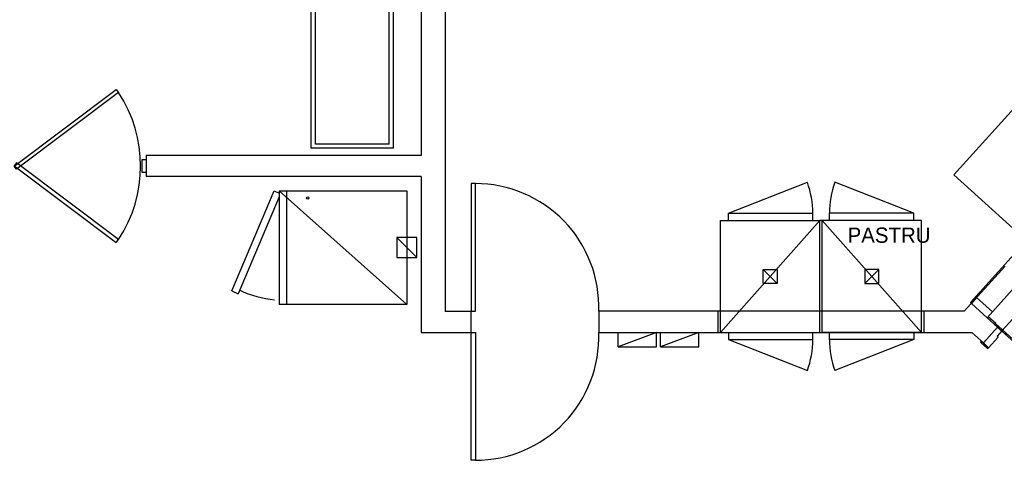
# Model space of a CAD drawing. Header units: millimetres. Extents: x 4 to 3534, y 14 to 98.
# Tile 127 of 161: x 31.14 to 38.08, y 50.77 to 53.88. Entities that reach past the tile are written whole.
import ezdxf

# ---------------------------------------------------------------- set-up
doc = ezdxf.new("R2010")
doc.units = ezdxf.units.MM
doc.header["$MEASUREMENT"] = 0
doc.styles.add('CenturyGothic', font='GOTHIC.TTF')

msp = doc.modelspace()

# ---------------------------------------------------------------- linework, layer by layer
at = {"color": 7}
for p, q in [((34.1432, 58.57241), (34.1432, 51.82244)), ((33.9732, 58.42241), (33.9732, 52.92244)), ((33.1982, 52.97244), (33.1982, 54.57244)), ((33.2282, 53.00244), (33.2282, 54.57244)), ((33.7482, 53.00244), (33.7482, 54.57244)), ((33.7782, 52.97244), (33.7782, 54.57244)), ((33.7782, 52.97244), (33.1982, 52.97244)), ((33.7482, 53.00244), (33.2282, 53.00244)), ((32.0059, 52.80114), (32.0059, 52.89374)), ((32.0059, 52.89374), (32.0337, 52.89374)), ((33.9732, 52.92244), (32.0337, 52.92244)), ((32.0337, 52.92244), (32.0337, 52.77244)), ((32.0337, 52.89374), (32.0337, 52.80114)), ((32.0337, 52.80114), (32.0059, 52.80114)), ((33.9732, 52.77244), (32.0337, 52.77244)), ((33.9732, 52.77244), (33.9732, 51.67404)), ((32.6374, 51.96704), (32.9369, 52.67184)), ((32.9369, 52.67184), (32.9732, 52.65644)), ((32.9732, 52.67244), (33.8732, 52.67244)), ((32.9732, 52.67244), (32.9732, 51.87244)), ((33.8732, 51.87244), (32.9732, 52.67244)), ((33.8732, 52.67244), (33.8732, 51.87244)), ((36.1388, 52.46404), (36.1388, 52.51404)), ((36.1388, 52.51404), (36.7338, 52.51404)), ((36.7338, 52.46404), (36.7338, 52.51404)), ((36.8506, 52.46404), (36.8506, 52.51404)), ((37.4456, 52.51404), (36.8506, 52.51404)), ((37.4456, 52.46404), (37.4456, 52.51404)), ((36.7838, 52.46404), (36.0838, 51.67404)), ((36.0838, 52.46404), (36.7838, 52.46404)), ((36.0838, 51.67404), (36.0838, 52.46404)), ((36.8006, 52.46404), (36.7838, 52.46404)), ((36.7838, 51.67404), (36.7838, 52.46404)), ((36.8006, 51.67404), (36.8006, 52.46404)), ((36.8006, 52.46404), (37.5006, 51.67404)), ((37.5006, 52.46404), (36.8006, 52.46404)), ((37.5006, 51.67404), (37.5006, 52.46404)), ((33.8024, 52.34284), (33.9432, 52.20194)), ((38.2397, 52.32224), (37.8447, 51.88594)), ((38.0901, 52.14274), (37.8015, 51.82404)), ((36.4838, 52.01904), (36.3838, 52.11904)), ((37.1006, 52.01904), (37.2006, 52.11904)), ((37.9631, 51.77894), (38.2013, 52.04214)), ((32.6374, 51.96704), (32.6834, 51.94754)), ((37.8888, 51.92044), (37.8519, 51.87964)), ((37.9999, 51.81974), (37.8888, 51.92044)), ((33.8732, 51.87244), (32.9732, 51.87244)), ((37.8447, 51.88594), (37.8518, 51.87954)), ((37.8519, 51.87964), (37.9631, 51.77894)), ((34.3252, 51.82244), (34.1432, 51.82244)), ((34.3252, 51.67404), (34.3252, 51.82404)), ((36.0672, 51.82404), (35.2252, 51.82404)), ((35.2252, 51.82404), (35.2252, 51.67404)), ((36.0672, 51.67404), (36.0672, 51.82404)), ((37.5172, 51.82404), (36.0672, 51.82404)), ((37.8015, 51.82404), (37.5172, 51.82404)), ((37.5172, 51.82404), (37.5172, 51.67404)), ((37.9631, 51.77894), (37.9999, 51.81974)), ((38.0236, 51.73674), (37.9693, 51.78584)), ((37.9365, 51.60064), (38.0372, 51.71184)), ((38.0372, 51.71184), (37.9631, 51.77894)), ((33.9732, 51.67404), (34.3252, 51.67404)), ((34.1232, 51.67404), (34.3252, 51.67404)), ((35.2252, 51.67404), (36.0672, 51.67404)), ((36.0672, 51.67404), (37.5172, 51.67404)), ((36.0838, 51.67404), (36.7838, 51.67404)), ((36.1388, 51.67404), (36.1388, 51.62404)), ((36.7338, 51.62404), (36.7338, 51.67404)), ((37.5006, 51.67404), (36.8006, 51.67404)), ((36.8506, 51.62404), (36.8506, 51.67404)), ((37.4456, 51.67404), (37.4456, 51.62404)), ((37.5172, 51.67404), (37.8555, 51.67404)), ((37.8555, 51.67404), (37.9365, 51.60064)), ((38.0668, 51.68494), (38.5051, 51.28804)), ((38.5191, 51.28804), (38.0706, 51.69414)), ((36.1388, 51.62404), (36.7338, 51.62404)), ((37.4456, 51.62404), (36.8506, 51.62404))]:
    msp.add_line(p, q, dxfattribs=at)
at = {"color": 7, "linetype": 'Continuous'}
for p, q in [((40.2898, 55.61484), (37.728, 52.78564)), ((37.728, 52.78564), (38.2468, 52.31584)), ((36.1388, 52.51404), (36.6957, 52.73254)), ((37.4456, 52.51404), (36.8887, 52.73254)), ((32.9732, 52.62944), (32.6834, 51.94754)), ((33.0232, 52.67244), (33.0232, 51.87244)), ((38.6038, 52.27804), (38.0668, 51.68504)), ((37.9365, 51.60064), (38.0372, 51.71184)), ((38.0149, 51.73204), (38.0183, 51.73574)), ((38.0668, 51.68504), (38.0149, 51.73204)), ((38.0254, 51.73604), (38.0698, 51.69584)), ((38.0372, 51.71184), (38.0668, 51.68504)), ((38.0668, 51.68504), (38.0333, 51.64794)), ((38.0333, 51.64794), (38.0407, 51.64124)), ((38.0702, 51.68874), (38.0668, 51.68504)), ((38.0668, 51.68504), (38.1039, 51.65144)), ((36.1388, 51.62404), (36.6957, 51.40554)), ((37.4456, 51.62404), (36.8887, 51.40554)), ((37.9183, 51.61044), (37.9217, 51.61414)), ((37.9631, 51.56304), (37.9187, 51.60334)), ((37.9217, 51.61414), (37.9736, 51.56714)), ((37.9736, 51.56714), (37.9365, 51.60064)), ((38.0407, 51.64124), (37.9736, 51.56714)), ((37.9736, 51.56714), (37.9702, 51.56344))]:
    msp.add_line(p, q, dxfattribs=at)
for points in [[(31.8235, 53.38724), (31.8401, 53.36514), (31.1203, 52.82494), (31.1037, 52.84704), (31.8235, 53.38724)], [(31.8235, 52.30754), (31.8401, 52.32964), (31.1203, 52.86994), (31.1037, 52.84784), (31.8235, 52.30754)]]:
    msp.add_lwpolyline(points, close=True, dxfattribs=at)
at = {"color": 7}
for points in [[(34.3252, 51.82404), (34.3552, 51.82404), (34.3552, 52.72404), (34.3252, 52.72404), (34.3252, 51.82404)], [(33.9432, 52.20194), (33.9432, 52.34284), (33.8024, 52.34284), (33.8024, 52.20194), (33.9432, 52.20194)], [(36.3838, 52.11904), (36.4838, 52.11904), (36.4838, 52.01904), (36.3838, 52.01904), (36.3838, 52.11904)], [(37.2006, 52.11904), (37.1006, 52.11904), (37.1006, 52.01904), (37.2006, 52.01904), (37.2006, 52.11904)], [(34.3252, 51.67404), (34.3552, 51.67404), (34.3552, 50.77404), (34.3252, 50.77404), (34.3252, 51.67404)]]:
    msp.add_lwpolyline(points, close=True, dxfattribs=at)
at = {"color": 7, "linetype": 'Continuous'}
for points in [[(35.361, 51.57404), (35.631, 51.57404), (35.631, 51.67404), (35.361, 51.57404), (35.361, 51.67404), (35.631, 51.67404)], [(35.661, 51.57404), (35.931, 51.57404), (35.931, 51.67404), (35.661, 51.57404), (35.661, 51.67404), (35.931, 51.67404)]]:
    msp.add_lwpolyline(points, dxfattribs=at)
at = {"color": 7}
msp.add_circle((33.1732, 52.62244), 0.0075, dxfattribs=at)
at = {"color": 7, "linetype": 'Continuous'}
for centre, radius, start, end in [((31.0551, 52.84744), 0.94042, 326.595, 33.3687), ((36.0888, 52.51404), 0.645, 0, 19.8), ((37.4956, 52.51404), 0.645, 160.2, 180), ((33.0162, 52.66064), 0.75999, 244.917, 264.221), ((38.022, 51.73234), 0.005, 47.84, 137.84), ((38.0665, 51.69214), 0.005, 317.84, 47.84), ((36.0888, 51.62404), 0.645, 340.2, 0), ((37.4956, 51.62404), 0.645, 180, 199.8), ((37.922, 51.60704), 0.005, 137.84, 227.84), ((37.9665, 51.56674), 0.005, 227.84, 317.84)]:
    msp.add_arc(centre, radius, start, end, dxfattribs=at)
at = {"color": 7}
for centre, start, end in [((34.3552, 51.85354), 358.058, 90), ((34.3552, 51.64454), 270, 1.94204)]:
    msp.add_arc(centre, 0.8705, start, end, dxfattribs=at)

# ---------------------------------------------------------------- texts
at = {"color": 7, "insert": (36.9792, 52.30481), "char_height": 0.107783, "width": 2.1175829, "attachment_point": 7, "line_spacing_factor": 0.798, "style": 'CenturyGothic'}
msp.add_mtext('PASTRU', dxfattribs=at)

doc.saveas('drawing.dxf')
